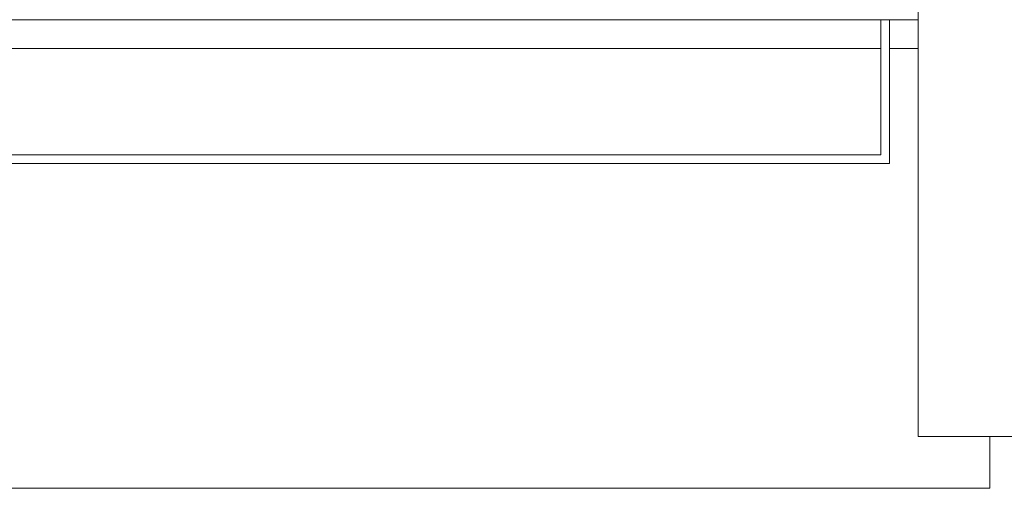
# Model space of a CAD drawing. Header units: millimetres. Extents: x -281 to 121694, y -16481 to 65128.
# Tile 20 of 256: x 11457 to 11800, y 8640 to 8803. Entities that reach past the tile are written whole.
import ezdxf

# ---------------------------------------------------------------- set-up
doc = ezdxf.new("R2010")
doc.units = ezdxf.units.MM
doc.layers.add('A--L$01A__Algemeen', color=7, linetype='Continuous', lineweight=5)
doc.layers.add('A--L3__Afbouw', color=2, linetype='Continuous', lineweight=5)

# ---------------------------------------------------------------- blocks, each defined once
blk = doc.blocks.new('Rectangular Mullion - 1332_210 x 60_30min zwart-V172-L_80_ 12')
at = {"layer": 'A--L3__Afbouw'}
for p, q in [((11145, 8803), (11757, 8803)), ((11760, 8803), (11770, 8803))]:
    blk.add_line(p, q, dxfattribs=at)
blk = doc.blocks.new('Rectangular Mullion - 1332_435 x 60_30min-V179-L_80_ 12')
at = {"layer": 'A--L3__Afbouw'}
h = blk.add_hatch(dxfattribs=at)
h.set_pattern_fill('FP_170', color=256, style=0, pattern_type=2)
h.set_pattern_definition([(315, (-11800, 9040), (449.013, 449.013), []), (315, (-11641.25, 9040), (898.026, 0), []), (315, (-11958.75, 9040), (898.026, 0), [])])
h.paths.add_polyline_path([(30, 382), (29.24, 221), (17, 221), (17, 213), (12, 212), (12, 177), (30, 176.2), (30, 0), (-30, 0), (-29.2, 177), (-12, 177), (-12, 212), (-30, 212.8), (-30, 382), (-21.19, 382)])
for p, q in [((-30, 212.8), (-30, 382)), ((-30, 382), (30, 382)), ((30, 382), (30, 221)), ((-29.2, 212.8), (-30, 212.8)), ((-29.2, 212), (-29.2, 212.8)), ((30, 212.8), (29.2, 212.8)), ((29.2, 212.8), (29.2, 212)), ((-12, 212), (-29.2, 212)), ((-12, 177), (-12, 212)), ((29.2, 212), (12, 212)), ((12, 212), (12, 177)), ((-30, 176.2), (-29.2, 176.2)), ((-29.2, 176.2), (-29.2, 177)), ((-29.2, 177), (-12, 177)), ((12, 177), (29.2, 177)), ((29.2, 177), (29.2, 176.2)), ((29.2, 176.2), (30, 176.2)), ((30, 176.2), (30, 0)), ((30, 0), (-30, 0))]:
    blk.add_line(p, q, dxfattribs=at)
blk = doc.blocks.new('Rectangular Mullion - gevelband kader-V262-L_80_ 12')
at = {"layer": 'A--L3__Afbouw'}
for p, q in [((25483, 8793), (26157, 8793)), ((26160, 8793), (26170, 8793)), ((26194.95, 8658), (26194.95, 8640)), ((26194.95, 8640), (24404.95, 8640))]:
    blk.add_line(p, q, dxfattribs=at)
blk = doc.blocks.new('zetwerk - NLRS_41_12_05_GM_zetwerk gevel_gen_cpz-73493256-L_80_ 12')
at = {"layer": 'A--L$01A__Algemeen'}
for p, q in [((302.5, 0), (299.5, 0)), ((299.5, 0), (299.5, -47)), ((302.5, -50), (302.5, 0)), ((299.5, -47), (-374.5, -47)), ((-377.5, -50), (302.5, -50))]:
    blk.add_line(p, q, dxfattribs=at)

msp = doc.modelspace()

# ---------------------------------------------------------------- block references
at = {"layer": 'A--L$01A__Algemeen'}
msp.add_blockref('zetwerk - NLRS_41_12_05_GM_zetwerk gevel_gen_cpz-73493256-L_80_ 12', (11457.5, 8803), dxfattribs=at)
at = {"layer": 'A--L3__Afbouw', "extrusion": (0, 0, -1), "rotation": 180}
msp.add_blockref('Rectangular Mullion - 1332_435 x 60_30min-V179-L_80_ 12', (-11800, 9040), dxfattribs=at)
at = {"layer": 'A--L3__Afbouw'}
for name, p in [('Rectangular Mullion - 1332_210 x 60_30min zwart-V172-L_80_ 12', (0, 0)), ('Rectangular Mullion - gevelband kader-V262-L_80_ 12', (-14400, 0))]:
    msp.add_blockref(name, p, dxfattribs=at)

doc.saveas('drawing.dxf')
